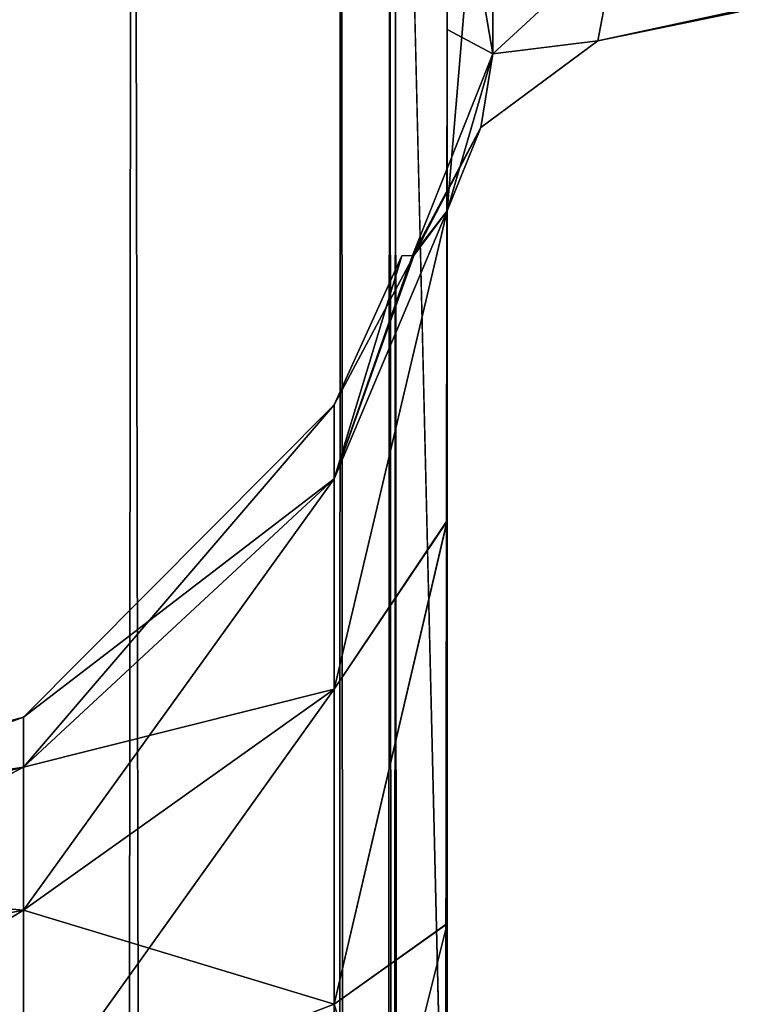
# Model space of a CAD drawing. Extents: x -23 to 700, y -1800 to 0.
# Tile 184 of 196: x 673 to 684, y -66 to -52. Entities that reach past the tile are written whole.
import ezdxf

# ---------------------------------------------------------------- set-up
doc = ezdxf.new("R2010")
doc.units = 0
doc.header["$LTSCALE"] = 21.316181
for name, color, linetype in [('1000', 7, 'CONTINUOUS'), ('1001', 7, 'CONTINUOUS'), ('1037', 7, 'CONTINUOUS'), ('1038', 7, 'CONTINUOUS'), ('1039', 7, 'CONTINUOUS'), ('989', 7, 'CONTINUOUS'), ('996', 7, 'CONTINUOUS')]:
    doc.layers.add(name, color=color, linetype=linetype)

msp = doc.modelspace()

# ---------------------------------------------------------------- linework, layer by layer
at = {"layer": '1000', "linetype": 'CONTINUOUS'}
for points in [[(669.864, -20, 32.679), (673.208, -1716.55, 31.321), (674.924, -20, 30.209), (669.864, -20, 32.679)], [(673.208, -1716.55, 31.321), (677.779, -1716.55, 26.744), (674.924, -20, 30.209), (673.208, -1716.55, 31.321)], [(674.924, -20, 30.209), (677.779, -1716.55, 26.744), (677.976, -28, 26.571), (674.924, -20, 30.209)], [(677.779, -1716.55, 26.744), (679.55, -1716.55, 20.5), (677.976, -28, 26.571), (677.779, -1716.55, 26.744)], [(677.976, -28, 26.571), (679.55, -1716.55, 20.5), (678.705, -39.005, 25.017), (677.976, -28, 26.571)], [(678.705, -39.005, 25.017), (679.55, -1716.55, 20.5), (678.786, -39.724, 24.803), (678.705, -39.005, 25.017)], [(679.55, -71.85, 20.5), (679.55, -48.512, 20.5), (678.786, -39.724, 24.803), (679.55, -71.85, 20.5)], [(679.55, -1716.55, 20.5), (679.55, -71.85, 20.5), (678.786, -39.724, 24.803), (679.55, -1716.55, 20.5)]]:
    msp.add_3dface(points, dxfattribs=at)
at = {"layer": '1001', "linetype": 'CONTINUOUS'}
for points in [[(679.55, -59.284, -16.195), (679.55, -54.723, -11.265), (677.888, -61.758, -10.092), (679.55, -59.284, -16.195)], [(679.55, -54.723, -11.265), (679.038, -55.381, -4.05), (677.888, -58.664, -5.462), (679.55, -54.723, -11.265)], [(677.888, -61.758, -10.092), (679.55, -54.723, -11.265), (677.888, -58.664, -5.462), (677.888, -61.758, -10.092)], [(679.55, -54.723, 11.265), (679.55, -59.279, 16.192), (677.888, -61.758, 10.092), (679.55, -54.723, 11.265)], [(679.059, -55.382, 4.335), (679.55, -54.723, 11.265), (677.888, -58.664, 5.462), (679.059, -55.382, 4.335)], [(677.888, -58.664, 5.462), (679.55, -54.723, 11.265), (677.888, -61.758, 10.092), (677.888, -58.664, 5.462)], [(679.038, -55.381, -4.05), (678.881, -55.386, -0.02), (677.888, -58.664, -5.462), (679.038, -55.381, -4.05)], [(677.888, -57.577), (679.059, -55.382, 4.335), (677.888, -58.664, 5.462), (677.888, -57.577)], [(678.881, -55.386, -0.02), (679.059, -55.382, 4.335), (677.888, -57.577), (678.881, -55.386, -0.02)], [(677.888, -58.664, -5.462), (678.881, -55.386, -0.02), (677.888, -57.577), (677.888, -58.664, -5.462)], [(677.888, -58.664, -5.462), (677.888, -57.577), (673.317, -62.903, -3.706), (677.888, -58.664, -5.462)], [(677.888, -57.577), (677.888, -58.664, 5.462), (673.317, -62.165), (677.888, -57.577)], [(673.317, -62.903, -3.706), (677.888, -57.577), (673.317, -62.165), (673.317, -62.903, -3.706)], [(677.888, -61.758, -10.092), (677.888, -58.664, -5.462), (673.317, -65.002, -6.848), (677.888, -61.758, -10.092)], [(673.317, -65.002, -6.848), (677.888, -58.664, -5.462), (673.317, -62.903, -3.706), (673.317, -65.002, -6.848)], [(677.888, -58.664, 5.462), (677.888, -61.758, 10.092), (673.317, -62.903, 3.706), (677.888, -58.664, 5.462)], [(673.317, -62.165), (677.888, -58.664, 5.462), (673.317, -62.903, 3.706), (673.317, -62.165)], [(679.55, -59.279, 16.192), (679.55, -65.2, 19.39), (677.888, -66.388, 13.186), (679.55, -59.279, 16.192)], [(677.888, -61.758, 10.092), (679.55, -59.279, 16.192), (677.888, -66.388, 13.186), (677.888, -61.758, 10.092)], [(679.55, -65.205, -19.392), (679.55, -59.284, -16.195), (677.888, -66.388, -13.186), (679.55, -65.205, -19.392)], [(677.888, -66.388, -13.186), (679.55, -59.284, -16.195), (677.888, -61.758, -10.092), (677.888, -66.388, -13.186)], [(677.888, -66.388, -13.186), (677.888, -61.758, -10.092), (673.317, -68.144, -8.947), (677.888, -66.388, -13.186)], [(673.317, -68.144, -8.947), (677.888, -61.758, -10.092), (673.317, -65.002, -6.848), (673.317, -68.144, -8.947)], [(677.888, -61.758, 10.092), (677.888, -66.388, 13.186), (673.317, -65.002, 6.848), (677.888, -61.758, 10.092)], [(673.317, -62.903, 3.706), (677.888, -61.758, 10.092), (673.317, -65.002, 6.848), (673.317, -62.903, 3.706)], [(673.317, -62.903, -3.706), (673.317, -62.165), (667.063, -64.459, -3.061), (673.317, -62.903, -3.706)], [(673.317, -62.165), (673.317, -62.903, 3.706), (667.063, -63.85), (673.317, -62.165)], [(667.063, -64.459, -3.061), (673.317, -62.165), (667.063, -63.85), (667.063, -64.459, -3.061)], [(673.317, -65.002, -6.848), (673.317, -62.903, -3.706), (667.063, -66.193, -5.657), (673.317, -65.002, -6.848)], [(667.063, -66.193, -5.657), (673.317, -62.903, -3.706), (667.063, -64.459, -3.061), (667.063, -66.193, -5.657)], [(673.317, -62.903, 3.706), (673.317, -65.002, 6.848), (667.063, -64.459, 3.061), (673.317, -62.903, 3.706)], [(667.063, -63.85), (673.317, -62.903, 3.706), (667.063, -64.459, 3.061), (667.063, -63.85)], [(667.063, -64.459, 3.061), (673.317, -65.002, 6.848), (667.063, -66.193, 5.657), (667.063, -64.459, 3.061)], [(673.317, -68.144, -8.947), (673.317, -65.002, -6.848), (667.063, -68.789, -7.391), (673.317, -68.144, -8.947)], [(667.063, -68.789, -7.391), (673.317, -65.002, -6.848), (667.063, -66.193, -5.657), (667.063, -68.789, -7.391)], [(673.317, -65.002, 6.848), (673.317, -68.144, 8.947), (667.063, -66.193, 5.657), (673.317, -65.002, 6.848)], [(673.317, -65.002, 6.848), (677.888, -66.388, 13.186), (673.317, -68.144, 8.947), (673.317, -65.002, 6.848)], [(679.55, -65.2, 19.39), (679.55, -71.85, 20.5), (677.888, -66.388, 13.186), (679.55, -65.2, 19.39)], [(679.55, -71.85, -20.5), (679.55, -65.205, -19.392), (677.888, -71.85, -14.273), (679.55, -71.85, -20.5)], [(677.888, -71.85, -14.273), (679.55, -65.205, -19.392), (677.888, -66.388, -13.186), (677.888, -71.85, -14.273)], [(667.063, -66.193, 5.657), (673.317, -68.144, 8.947), (667.063, -68.789, 7.391), (667.063, -66.193, 5.657)], [(677.888, -66.388, 13.186), (677.888, -71.85, 14.273), (673.317, -68.144, 8.947), (677.888, -66.388, 13.186)], [(677.888, -66.388, 13.186), (679.55, -71.85, 20.5), (677.888, -71.85, 14.273), (677.888, -66.388, 13.186)]]:
    msp.add_3dface(points, dxfattribs=at)
at = {"layer": '1037', "linetype": 'CONTINUOUS'}
for points in [[(679.55, -48.512, 20.5), (680.22, -52.419, 10.294), (680.22, -46.744, 18.733), (679.55, -48.512, 20.5)], [(680.22, -52.419, 10.294), (682.05, -50.732, 9.583), (680.22, -46.744, 18.733), (680.22, -52.419, 10.294)], [(679.55, -48.512, 20.5), (679.55, -52.061, 16.188), (680.22, -52.419, 10.294), (679.55, -48.512, 20.5)], [(679.55, -52.061, 16.188), (679.55, -54.723, 11.265), (680.22, -52.419, 10.294), (679.55, -52.061, 16.188)]]:
    msp.add_3dface(points, dxfattribs=at)
at = {"layer": '1038', "linetype": 'CONTINUOUS'}
for points in [[(680.22, -52.419, 10.294), (681.765, -52.225, 3.346), (682.05, -50.732, 9.583), (680.22, -52.419, 10.294)], [(680.22, -52.419, -10.294), (682.05, -50.733, -9.583), (681.764, -52.226, -3.339), (680.22, -52.419, -10.294)], [(682.05, -50.733, -9.583), (683.86, -51.775, -3.282), (681.764, -52.226, -3.339), (682.05, -50.733, -9.583)], [(681.765, -52.225, 3.346), (683.838, -51.802, 3.075), (682.05, -50.732, 9.583), (681.765, -52.225, 3.346)], [(681.764, -52.226, -3.339), (683.86, -51.775, -3.282), (681.765, -52.225, 3.346), (681.764, -52.226, -3.339)], [(683.86, -51.775, -3.282), (683.838, -51.802, 3.075), (681.765, -52.225, 3.346), (683.86, -51.775, -3.282)], [(680.045, -53.499, -3.687), (680.22, -52.419, -10.294), (681.764, -52.226, -3.339), (680.045, -53.499, -3.687)], [(680.045, -53.499, -3.687), (681.764, -52.226, -3.339), (680.046, -53.498, 3.694), (680.045, -53.499, -3.687)], [(680.046, -53.498, 3.694), (681.764, -52.226, -3.339), (681.765, -52.225, 3.346), (680.046, -53.498, 3.694)], [(680.046, -53.498, 3.694), (681.765, -52.225, 3.346), (680.22, -52.419, 10.294), (680.046, -53.498, 3.694)], [(679.038, -55.381, -4.05), (679.55, -54.723, -11.265), (680.22, -52.419, -10.294), (679.038, -55.381, -4.05)], [(679.038, -55.381, -4.05), (680.22, -52.419, -10.294), (680.045, -53.499, -3.687), (679.038, -55.381, -4.05)], [(679.55, -54.723, 11.265), (680.046, -53.498, 3.694), (680.22, -52.419, 10.294), (679.55, -54.723, 11.265)], [(679.059, -55.382, 4.335), (679.038, -55.381, -4.05), (680.045, -53.499, -3.687), (679.059, -55.382, 4.335)], [(679.55, -54.723, 11.265), (679.059, -55.382, 4.335), (680.046, -53.498, 3.694), (679.55, -54.723, 11.265)], [(679.059, -55.382, 4.335), (680.045, -53.499, -3.687), (680.046, -53.498, 3.694), (679.059, -55.382, 4.335)], [(679.059, -55.382, 4.335), (678.881, -55.386, -0.02), (679.038, -55.381, -4.05), (679.059, -55.382, 4.335)]]:
    msp.add_3dface(points, dxfattribs=at)
at = {"layer": '1039', "linetype": 'CONTINUOUS'}
for points in [[(679.55, -54.723, -11.265), (679.55, -48.512, -20.5), (680.22, -46.744, -18.733), (679.55, -54.723, -11.265)], [(679.55, -54.723, -11.265), (680.22, -46.744, -18.733), (680.22, -52.419, -10.294), (679.55, -54.723, -11.265)], [(680.22, -52.419, -10.294), (680.22, -46.744, -18.733), (682.05, -50.733, -9.583), (680.22, -52.419, -10.294)], [(679.55, -48.512, -20.5), (679.55, -54.723, -11.265), (679.55, -52.028, -16.237), (679.55, -48.512, -20.5)]]:
    msp.add_3dface(points, dxfattribs=at)
at = {"layer": '989', "linetype": 'CONTINUOUS'}
for points in [[(679.55, -71.85, -20.5), (679.55, -48.512, -20.5), (679.55, -65.205, -19.392), (679.55, -71.85, -20.5)], [(679.55, -65.205, -19.392), (679.55, -48.512, -20.5), (679.55, -52.028, -16.237), (679.55, -65.205, -19.392)], [(679.55, -48.512, 20.5), (679.55, -71.85, 20.5), (679.55, -65.2, 19.39), (679.55, -48.512, 20.5)], [(679.55, -52.061, 16.188), (679.55, -48.512, 20.5), (679.55, -59.279, 16.192), (679.55, -52.061, 16.188)], [(679.55, -59.279, 16.192), (679.55, -48.512, 20.5), (679.55, -65.2, 19.39), (679.55, -59.279, 16.192)], [(679.55, -59.284, -16.195), (679.55, -65.205, -19.392), (679.55, -52.028, -16.237), (679.55, -59.284, -16.195)], [(679.55, -54.723, -11.265), (679.55, -59.284, -16.195), (679.55, -52.028, -16.237), (679.55, -54.723, -11.265)], [(679.55, -54.723, 11.265), (679.55, -52.061, 16.188), (679.55, -59.279, 16.192), (679.55, -54.723, 11.265)]]:
    msp.add_3dface(points, dxfattribs=at)
at = {"layer": '996', "linetype": 'CONTINUOUS'}
for points in [[(674.924, -20, -30.208), (673.208, -1716.55, -31.321), (669.865, -20, -32.679), (674.924, -20, -30.208)], [(677.779, -1716.55, -26.744), (673.208, -1716.55, -31.321), (674.924, -20, -30.208), (677.779, -1716.55, -26.744)], [(677.976, -28, -26.571), (677.779, -1716.55, -26.744), (674.924, -20, -30.208), (677.976, -28, -26.571)], [(678.706, -39.014, -25.014), (677.779, -1716.55, -26.744), (677.976, -28, -26.571), (678.706, -39.014, -25.014)], [(678.794, -39.796, -24.78), (677.779, -1716.55, -26.744), (678.706, -39.014, -25.014), (678.794, -39.796, -24.78)], [(679.55, -48.512, -20.5), (677.779, -1716.55, -26.744), (678.794, -39.796, -24.78), (679.55, -48.512, -20.5)], [(679.55, -48.512, -20.5), (679.55, -71.85, -20.5), (677.779, -1716.55, -26.744), (679.55, -48.512, -20.5)]]:
    msp.add_3dface(points, dxfattribs=at)

doc.saveas('drawing.dxf')
